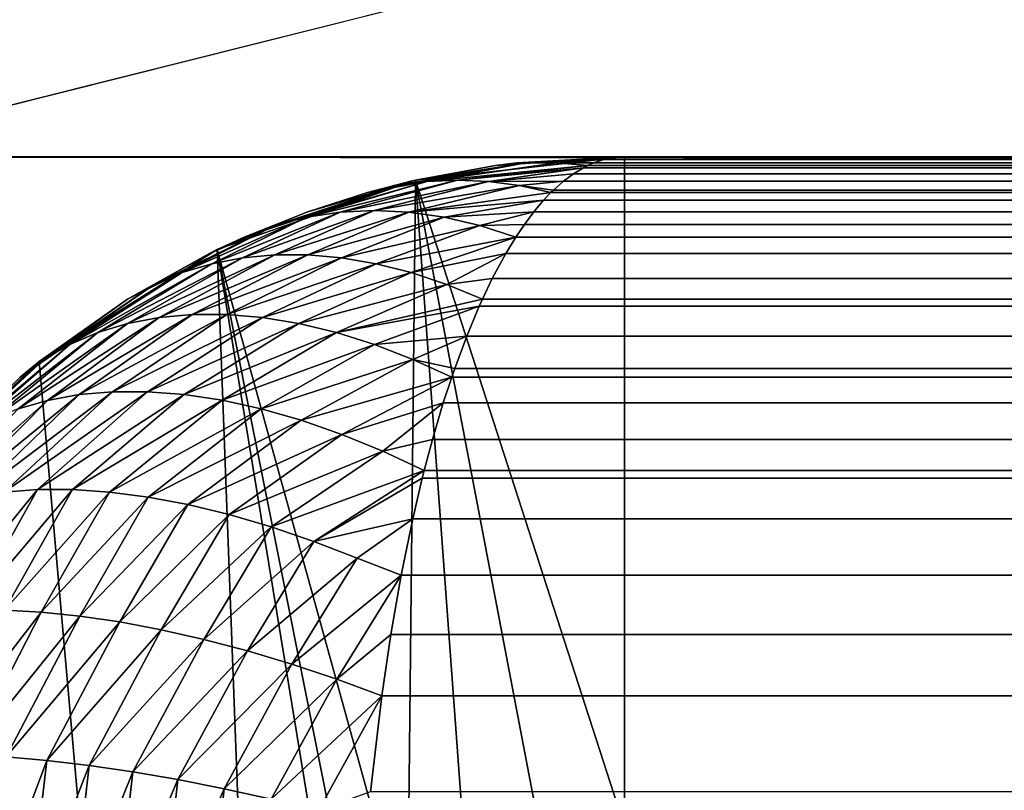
# Model space of a CAD drawing. Header units: inches. Extents: x -17.4 to 17.4, y -0.1 to 14.
# Tile 47 of 256: x -15.3076 to -15.2635, y 0.5041 to 0.5386. Entities that reach past the tile are written whole.
import ezdxf

# ---------------------------------------------------------------- set-up
doc = ezdxf.new("R2010")
doc.units = ezdxf.units.IN
doc.header["$LTSCALE"] = 65.185185
doc.header["$MEASUREMENT"] = 0
for name, color, linetype in [('10', 7, 'CONTINUOUS'), ('140', 7, 'CONTINUOUS'), ('149', 7, 'CONTINUOUS'), ('150', 7, 'CONTINUOUS'), ('154', 7, 'CONTINUOUS'), ('174', 7, 'CONTINUOUS'), ('177', 7, 'CONTINUOUS'), ('190', 7, 'CONTINUOUS'), ('195', 7, 'CONTINUOUS'), ('2', 7, 'CONTINUOUS'), ('202', 7, 'CONTINUOUS'), ('204', 7, 'CONTINUOUS'), ('343', 7, 'CONTINUOUS'), ('344', 7, 'CONTINUOUS'), ('351', 7, 'CONTINUOUS'), ('5', 7, 'CONTINUOUS'), ('8', 7, 'CONTINUOUS')]:
    doc.layers.add(name, color=color, linetype=linetype)

msp = doc.modelspace()

# ---------------------------------------------------------------- linework, layer by layer
at = {"layer": '10', "color": 7, "linetype": 'Continuous'}
for points in [[(16.2925, 0.690851, 13.216), (16.2925, 0.147442, 13.216), (-16.2925, 0.147442, 13.216), (16.2925, 0.690851, 13.216)], [(16.2925, 0.690851, 13.216), (-16.2925, 0.147442, 13.216), (6.4675, 0.628351, 13.216), (16.2925, 0.690851, 13.216)], [(-16.2925, 0.147442, 13.216), (-4.3425, 0.628351, 13.216), (4.3425, 0.690851, 13.216), (-16.2925, 0.147442, 13.216)], [(-4.405, 0.690851, 13.216), (-4.405, 0.628351, 13.216), (-16.2925, 0.147442, 13.216), (-4.405, 0.690851, 13.216)], [(-6.405, 0.628351, 13.216), (-4.405, 0.690851, 13.216), (-16.2925, 0.147442, 13.216), (-6.405, 0.628351, 13.216)], [(-6.4675, 0.690851, 13.216), (-6.4675, 0.628351, 13.216), (-16.2925, 0.147442, 13.216), (-6.4675, 0.690851, 13.216)], [(-16.2925, 0.690851, 13.216), (-6.4675, 0.690851, 13.216), (-16.2925, 0.147442, 13.216), (-16.2925, 0.690851, 13.216)], [(4.3425, 0.628351, 13.216), (-16.2925, 0.147442, 13.216), (4.3425, 0.690851, 13.216), (4.3425, 0.628351, 13.216)], [(-4.405, 0.628351, 13.216), (-4.3425, 0.628351, 13.216), (-16.2925, 0.147442, 13.216), (-4.405, 0.628351, 13.216)], [(-6.4675, 0.628351, 13.216), (-6.405, 0.628351, 13.216), (-16.2925, 0.147442, 13.216), (-6.4675, 0.628351, 13.216)], [(6.4675, 0.628351, 13.216), (-16.2925, 0.147442, 13.216), (6.405, 0.628351, 13.216), (6.4675, 0.628351, 13.216)], [(6.405, 0.628351, 13.216), (-16.2925, 0.147442, 13.216), (4.405, 0.628351, 13.216), (6.405, 0.628351, 13.216)], [(4.405, 0.628351, 13.216), (-16.2925, 0.147442, 13.216), (4.3425, 0.628351, 13.216), (4.405, 0.628351, 13.216)]]:
    msp.add_3dface(points, dxfattribs=at)
at = {"layer": '140', "color": 7, "linetype": 'Continuous'}
for points in [[(0, 4.384488, 10.444836), (-16.2925, 0.287222, 10.444836), (-16.2925, 4.384488, 10.444836), (0, 4.384488, 10.444836)], [(0, 0.287222, 10.444836), (-16.2925, 0.287222, 10.444836), (0, 4.384488, 10.444836), (0, 0.287222, 10.444836)]]:
    msp.add_3dface(points, dxfattribs=at)
at = {"layer": '149', "color": 7, "linetype": 'Continuous'}
for points in [[(-15.289846, 0.531447, 1.3435), (-15.2805, 0.5025, 1.3435), (-15.2805, 0.5325, 1.3435), (-15.289846, 0.531447, 1.3435)], [(-15.2805, 0.5325, 1.3435), (-15.2805, 0.5025, 1.3435), (15.2805, 0.5025, 1.3435), (-15.2805, 0.5325, 1.3435)], [(15.2805, 0.5325, 1.3435), (-15.2805, 0.5325, 1.3435), (15.2805, 0.5025, 1.3435), (15.2805, 0.5325, 1.3435)], [(-15.298723, 0.528341, 1.3435), (-15.290208, 0.497553, 1.3435), (-15.289846, 0.531447, 1.3435), (-15.298723, 0.528341, 1.3435)], [(-15.290208, 0.497553, 1.3435), (-15.287553, 0.500208, 1.3435), (-15.289846, 0.531447, 1.3435), (-15.290208, 0.497553, 1.3435)], [(-15.284208, 0.501913, 1.3435), (-15.2805, 0.5025, 1.3435), (-15.289846, 0.531447, 1.3435), (-15.284208, 0.501913, 1.3435)], [(-15.287553, 0.500208, 1.3435), (-15.284208, 0.501913, 1.3435), (-15.289846, 0.531447, 1.3435), (-15.287553, 0.500208, 1.3435)], [(-15.306687, 0.523337, 1.3435), (-15.2925, 0.3625, 1.3435), (-15.298723, 0.528341, 1.3435), (-15.306687, 0.523337, 1.3435)], [(-15.2925, 0.3625, 1.3435), (-15.2925, 0.4905, 1.3435), (-15.298723, 0.528341, 1.3435), (-15.2925, 0.3625, 1.3435)], [(-15.291913, 0.494208, 1.3435), (-15.290208, 0.497553, 1.3435), (-15.298723, 0.528341, 1.3435), (-15.291913, 0.494208, 1.3435)], [(-15.2925, 0.4905, 1.3435), (-15.291913, 0.494208, 1.3435), (-15.298723, 0.528341, 1.3435), (-15.2925, 0.4905, 1.3435)], [(-15.313337, 0.516687, 1.3435), (-15.2925, 0.3625, 1.3435), (-15.306687, 0.523337, 1.3435), (-15.313337, 0.516687, 1.3435)], [(-15.318341, 0.508723, 1.3435), (-15.2925, 0.3625, 1.3435), (-15.313337, 0.516687, 1.3435), (-15.318341, 0.508723, 1.3435)], [(-15.321447, 0.499846, 1.3435), (-15.2925, 0.3625, 1.3435), (-15.318341, 0.508723, 1.3435), (-15.321447, 0.499846, 1.3435)]]:
    msp.add_3dface(points, dxfattribs=at)
at = {"layer": '150', "color": 7, "linetype": 'Continuous'}
for points in [[(-15.2805, 0.5325, 1.3435), (15.2805, 0.5325, 1.3435), (-15.2805, 0.5325, 0.948), (-15.2805, 0.5325, 1.3435)], [(-15.2805, 0.5325, 0.948), (15.2805, 0.5325, 1.3435), (15.2805, 0.5325, 0.948), (-15.2805, 0.5325, 0.948)]]:
    msp.add_3dface(points, dxfattribs=at)
at = {"layer": '154', "color": 7, "linetype": 'Continuous'}
for points in [[(-15.281417, 0.532377, 0.944792), (-15.280959, 0.532469, 0.946395), (15.281417, 0.532377, 0.944792), (-15.281417, 0.532377, 0.944792)], [(-15.280959, 0.532469, 0.946395), (-15.2805, 0.5325, 0.948), (15.280959, 0.532469, 0.946395), (-15.280959, 0.532469, 0.946395)], [(15.281417, 0.532377, 0.944792), (-15.280959, 0.532469, 0.946395), (15.280959, 0.532469, 0.946395), (15.281417, 0.532377, 0.944792)], [(-15.2805, 0.5325, 0.948), (15.2805, 0.5325, 0.948), (15.280959, 0.532469, 0.946395), (-15.2805, 0.5325, 0.948)], [(-15.282781, 0.531734, 0.940016), (-15.282329, 0.532009, 0.941599), (15.282781, 0.531734, 0.940016), (-15.282781, 0.531734, 0.940016)], [(-15.282329, 0.532009, 0.941599), (-15.282148, 0.532102, 0.942232), (15.282329, 0.532009, 0.941599), (-15.282329, 0.532009, 0.941599)], [(15.282781, 0.531734, 0.940016), (-15.282329, 0.532009, 0.941599), (15.282329, 0.532009, 0.941599), (15.282781, 0.531734, 0.940016)], [(-15.282148, 0.532102, 0.942232), (-15.281874, 0.532224, 0.943192), (15.282148, 0.532102, 0.942232), (-15.282148, 0.532102, 0.942232)], [(15.282329, 0.532009, 0.941599), (-15.282148, 0.532102, 0.942232), (15.282148, 0.532102, 0.942232), (15.282329, 0.532009, 0.941599)], [(-15.281874, 0.532224, 0.943192), (-15.281417, 0.532377, 0.944792), (15.281874, 0.532224, 0.943192), (-15.281874, 0.532224, 0.943192)], [(15.282148, 0.532102, 0.942232), (-15.281874, 0.532224, 0.943192), (15.281874, 0.532224, 0.943192), (15.282148, 0.532102, 0.942232)], [(15.281874, 0.532224, 0.943192), (-15.281417, 0.532377, 0.944792), (15.281417, 0.532377, 0.944792), (15.281874, 0.532224, 0.943192)], [(-15.28323, 0.531399, 0.938445), (-15.282781, 0.531734, 0.940016), (15.28323, 0.531399, 0.938445), (-15.28323, 0.531399, 0.938445)], [(15.28323, 0.531399, 0.938445), (-15.282781, 0.531734, 0.940016), (15.282781, 0.531734, 0.940016), (15.28323, 0.531399, 0.938445)], [(-15.283674, 0.531004, 0.93689), (-15.28323, 0.531399, 0.938445), (15.283674, 0.531004, 0.93689), (-15.283674, 0.531004, 0.93689)], [(15.283674, 0.531004, 0.93689), (-15.28323, 0.531399, 0.938445), (15.28323, 0.531399, 0.938445), (15.283674, 0.531004, 0.93689)], [(-15.284114, 0.53055, 0.935352), (-15.283784, 0.530897, 0.936507), (15.284114, 0.53055, 0.935352), (-15.284114, 0.53055, 0.935352)], [(-15.283784, 0.530897, 0.936507), (-15.283674, 0.531004, 0.93689), (15.283784, 0.530897, 0.936507), (-15.283784, 0.530897, 0.936507)], [(15.284114, 0.53055, 0.935352), (-15.283784, 0.530897, 0.936507), (15.283784, 0.530897, 0.936507), (15.284114, 0.53055, 0.935352)], [(15.283784, 0.530897, 0.936507), (-15.283674, 0.531004, 0.93689), (15.283674, 0.531004, 0.93689), (15.283784, 0.530897, 0.936507)], [(-15.284547, 0.530039, 0.933835), (-15.284114, 0.53055, 0.935352), (15.284547, 0.530039, 0.933835), (-15.284547, 0.530039, 0.933835)], [(15.284547, 0.530039, 0.933835), (-15.284114, 0.53055, 0.935352), (15.284114, 0.53055, 0.935352), (15.284547, 0.530039, 0.933835)], [(-15.284975, 0.529471, 0.932339), (-15.284547, 0.530039, 0.933835), (15.284975, 0.529471, 0.932339), (-15.284975, 0.529471, 0.932339)], [(15.284975, 0.529471, 0.932339), (-15.284547, 0.530039, 0.933835), (15.284547, 0.530039, 0.933835), (15.284975, 0.529471, 0.932339)], [(-15.285362, 0.528898, 0.930983), (-15.284975, 0.529471, 0.932339), (15.285395, 0.528847, 0.930867), (-15.285362, 0.528898, 0.930983)], [(15.285395, 0.528847, 0.930867), (-15.284975, 0.529471, 0.932339), (15.284975, 0.529471, 0.932339), (15.285395, 0.528847, 0.930867)], [(-15.285808, 0.528168, 0.929423), (-15.285362, 0.528898, 0.930983), (15.285808, 0.528168, 0.929423), (-15.285808, 0.528168, 0.929423)], [(15.285808, 0.528168, 0.929423), (-15.285362, 0.528898, 0.930983), (15.285395, 0.528847, 0.930867), (15.285808, 0.528168, 0.929423)], [(-15.286411, 0.527051, 0.927312), (-15.285808, 0.528168, 0.929423), (15.286411, 0.527051, 0.927312), (-15.286411, 0.527051, 0.927312)], [(15.286411, 0.527051, 0.927312), (-15.285808, 0.528168, 0.929423), (15.285808, 0.528168, 0.929423), (15.286411, 0.527051, 0.927312)], [(-15.286853, 0.526131, 0.925764), (-15.286411, 0.527051, 0.927312), (15.286853, 0.526131, 0.925764), (-15.286853, 0.526131, 0.925764)], [(15.286853, 0.526131, 0.925764), (-15.286411, 0.527051, 0.927312), (15.286411, 0.527051, 0.927312), (15.286853, 0.526131, 0.925764)], [(-15.287555, 0.524475, 0.923308), (-15.286994, 0.525818, 0.925271), (15.287555, 0.524475, 0.923308), (-15.287555, 0.524475, 0.923308)], [(-15.286994, 0.525818, 0.925271), (-15.286853, 0.526131, 0.925764), (15.286994, 0.525818, 0.925271), (-15.286994, 0.525818, 0.925271)], [(15.287555, 0.524475, 0.923308), (-15.286994, 0.525818, 0.925271), (15.286994, 0.525818, 0.925271), (15.287555, 0.524475, 0.923308)], [(15.286994, 0.525818, 0.925271), (-15.286853, 0.526131, 0.925764), (15.286853, 0.526131, 0.925764), (15.286994, 0.525818, 0.925271)], [(-15.288091, 0.523027, 0.92143), (-15.287555, 0.524475, 0.923308), (15.288091, 0.523027, 0.92143), (-15.288091, 0.523027, 0.92143)], [(15.288091, 0.523027, 0.92143), (-15.287555, 0.524475, 0.923308), (15.287555, 0.524475, 0.923308), (15.288091, 0.523027, 0.92143)], [(-15.288227, 0.522633, 0.920955), (-15.288091, 0.523027, 0.92143), (15.288227, 0.522633, 0.920955), (-15.288227, 0.522633, 0.920955)], [(15.288227, 0.522633, 0.920955), (-15.288091, 0.523027, 0.92143), (15.288091, 0.523027, 0.92143), (15.288227, 0.522633, 0.920955)], [(-15.288603, 0.52148, 0.91964), (-15.288227, 0.522633, 0.920955), (15.288603, 0.52148, 0.91964), (-15.288603, 0.52148, 0.91964)], [(15.288603, 0.52148, 0.91964), (-15.288227, 0.522633, 0.920955), (15.288227, 0.522633, 0.920955), (15.288603, 0.52148, 0.91964)], [(-15.289087, 0.519838, 0.917945), (-15.288603, 0.52148, 0.91964), (15.289087, 0.519838, 0.917945), (-15.289087, 0.519838, 0.917945)], [(15.289087, 0.519838, 0.917945), (-15.288603, 0.52148, 0.91964), (15.288603, 0.52148, 0.91964), (15.289087, 0.519838, 0.917945)], [(-15.289455, 0.518457, 0.916657), (-15.289087, 0.519838, 0.917945), (15.289455, 0.518457, 0.916657), (-15.289455, 0.518457, 0.916657)], [(15.289455, 0.518457, 0.916657), (-15.289087, 0.519838, 0.917945), (15.289087, 0.519838, 0.917945), (15.289455, 0.518457, 0.916657)], [(-15.289543, 0.518108, 0.916349), (-15.289455, 0.518457, 0.916657), (15.289543, 0.518108, 0.916349), (-15.289543, 0.518108, 0.916349)], [(15.289543, 0.518108, 0.916349), (-15.289455, 0.518457, 0.916657), (15.289455, 0.518457, 0.916657), (15.289543, 0.518108, 0.916349)], [(-15.289969, 0.516298, 0.914857), (-15.289543, 0.518108, 0.916349), (15.289969, 0.516298, 0.914857), (-15.289969, 0.516298, 0.914857)], [(15.289969, 0.516298, 0.914857), (-15.289543, 0.518108, 0.916349), (15.289543, 0.518108, 0.916349), (15.289969, 0.516298, 0.914857)], [(-15.290491, 0.513766, 0.913033), (-15.289969, 0.516298, 0.914857), (15.290508, 0.513673, 0.912971), (-15.290491, 0.513766, 0.913033)], [(15.290508, 0.513673, 0.912971), (-15.289969, 0.516298, 0.914857), (15.289969, 0.516298, 0.914857), (15.290508, 0.513673, 0.912971)], [(-15.290955, 0.511116, 0.911408), (-15.290491, 0.513766, 0.913033), (15.290955, 0.511116, 0.911408), (-15.290955, 0.511116, 0.911408)], [(15.290955, 0.511116, 0.911408), (-15.290491, 0.513766, 0.913033), (15.290508, 0.513673, 0.912971), (15.290955, 0.511116, 0.911408)], [(-15.29136, 0.508368, 0.90999), (-15.290955, 0.511116, 0.911408), (15.29136, 0.508368, 0.90999), (-15.29136, 0.508368, 0.90999)], [(15.29136, 0.508368, 0.90999), (-15.290955, 0.511116, 0.911408), (15.290955, 0.511116, 0.911408), (15.29136, 0.508368, 0.90999)], [(-15.291857, 0.504066, 0.908251), (-15.29136, 0.508368, 0.90999), (15.291857, 0.504066, 0.908251), (-15.291857, 0.504066, 0.908251)], [(15.291857, 0.504066, 0.908251), (-15.29136, 0.508368, 0.90999), (15.29136, 0.508368, 0.90999), (15.291857, 0.504066, 0.908251)]]:
    msp.add_3dface(points, dxfattribs=at)
at = {"layer": '174', "color": 7, "linetype": 'Continuous'}
for points in [[(-15.289846, 0.531447, 1.3435), (-15.2805, 0.5325, 1.3435), (-15.286268, 0.532102, 0.946352), (-15.289846, 0.531447, 1.3435)], [(-15.286268, 0.532102, 0.946352), (-15.2805, 0.5325, 1.3435), (-15.285308, 0.532224, 0.946626), (-15.286268, 0.532102, 0.946352)], [(-15.2805, 0.5325, 1.3435), (-15.2805, 0.5325, 0.948), (-15.285308, 0.532224, 0.946626), (-15.2805, 0.5325, 1.3435)], [(-15.290055, 0.531399, 0.94527), (-15.289846, 0.531447, 1.3435), (-15.286268, 0.532102, 0.946352), (-15.290055, 0.531399, 0.94527)], [(-15.298723, 0.528341, 1.3435), (-15.289846, 0.531447, 1.3435), (-15.297517, 0.528898, 0.943138), (-15.298723, 0.528341, 1.3435)], [(-15.297517, 0.528898, 0.943138), (-15.289846, 0.531447, 1.3435), (-15.294665, 0.530039, 0.943953), (-15.297517, 0.528898, 0.943138)], [(-15.294665, 0.530039, 0.943953), (-15.289846, 0.531447, 1.3435), (-15.291995, 0.530896, 0.944716), (-15.294665, 0.530039, 0.943953)], [(-15.291995, 0.530896, 0.944716), (-15.289846, 0.531447, 1.3435), (-15.290055, 0.531399, 0.94527), (-15.291995, 0.530896, 0.944716)], [(-15.299077, 0.528168, 0.942692), (-15.298723, 0.528341, 1.3435), (-15.297517, 0.528898, 0.943138), (-15.299077, 0.528168, 0.942692)], [(-15.306687, 0.523337, 1.3435), (-15.298723, 0.528341, 1.3435), (-15.302737, 0.52613, 0.941646), (-15.306687, 0.523337, 1.3435)], [(-15.302737, 0.52613, 0.941646), (-15.298723, 0.528341, 1.3435), (-15.299077, 0.528168, 0.942692), (-15.302737, 0.52613, 0.941646)], [(-15.30707, 0.523027, 0.940408), (-15.306687, 0.523337, 1.3435), (-15.302737, 0.52613, 0.941646), (-15.30707, 0.523027, 0.940408)], [(-15.313337, 0.516687, 1.3435), (-15.306687, 0.523337, 1.3435), (-15.311843, 0.518458, 0.939045), (-15.313337, 0.516687, 1.3435)], [(-15.311843, 0.518458, 0.939045), (-15.306687, 0.523337, 1.3435), (-15.307546, 0.522633, 0.940273), (-15.311843, 0.518458, 0.939045)], [(-15.307546, 0.522633, 0.940273), (-15.306687, 0.523337, 1.3435), (-15.30707, 0.523027, 0.940408), (-15.307546, 0.522633, 0.940273)]]:
    msp.add_3dface(points, dxfattribs=at)
at = {"layer": '177', "color": 7, "linetype": 'Continuous'}
for points in [[(-15.280959, 0.532469, 0.946395), (-15.286268, 0.532102, 0.946352), (-15.285308, 0.532224, 0.946626), (-15.280959, 0.532469, 0.946395)], [(-15.286268, 0.532102, 0.946352), (-15.280959, 0.532469, 0.946395), (-15.284904, 0.532228, 0.944971), (-15.286268, 0.532102, 0.946352)], [(-15.2805, 0.5325, 0.948), (-15.280959, 0.532469, 0.946395), (-15.285308, 0.532224, 0.946626), (-15.2805, 0.5325, 0.948)], [(-15.280959, 0.532469, 0.946395), (-15.281417, 0.532377, 0.944792), (-15.284904, 0.532228, 0.944971), (-15.280959, 0.532469, 0.946395)], [(-15.291995, 0.530896, 0.944716), (-15.290055, 0.531399, 0.94527), (-15.284904, 0.532228, 0.944971), (-15.291995, 0.530896, 0.944716)], [(-15.290678, 0.531205, 0.943314), (-15.291995, 0.530896, 0.944716), (-15.284904, 0.532228, 0.944971), (-15.290678, 0.531205, 0.943314)], [(-15.289335, 0.531391, 0.941917), (-15.290678, 0.531205, 0.943314), (-15.283529, 0.532228, 0.943596), (-15.289335, 0.531391, 0.941917)], [(-15.283529, 0.532228, 0.943596), (-15.290678, 0.531205, 0.943314), (-15.284904, 0.532228, 0.944971), (-15.283529, 0.532228, 0.943596)], [(-15.290055, 0.531399, 0.94527), (-15.286268, 0.532102, 0.946352), (-15.284904, 0.532228, 0.944971), (-15.290055, 0.531399, 0.94527)], [(-15.282148, 0.532102, 0.942232), (-15.289335, 0.531391, 0.941917), (-15.283529, 0.532228, 0.943596), (-15.282148, 0.532102, 0.942232)], [(-15.282148, 0.532102, 0.942232), (-15.287968, 0.531453, 0.940533), (-15.289335, 0.531391, 0.941917), (-15.282148, 0.532102, 0.942232)], [(-15.282148, 0.532102, 0.942232), (-15.282329, 0.532009, 0.941599), (-15.287968, 0.531453, 0.940533), (-15.282148, 0.532102, 0.942232)], [(-15.282329, 0.532009, 0.941599), (-15.286583, 0.531391, 0.939166), (-15.287968, 0.531453, 0.940533), (-15.282329, 0.532009, 0.941599)], [(-15.282329, 0.532009, 0.941599), (-15.282781, 0.531734, 0.940016), (-15.286583, 0.531391, 0.939166), (-15.282329, 0.532009, 0.941599)], [(-15.281417, 0.532377, 0.944792), (-15.283529, 0.532228, 0.943596), (-15.284904, 0.532228, 0.944971), (-15.281417, 0.532377, 0.944792)], [(-15.281417, 0.532377, 0.944792), (-15.281874, 0.532224, 0.943192), (-15.283529, 0.532228, 0.943596), (-15.281417, 0.532377, 0.944792)], [(-15.281874, 0.532224, 0.943192), (-15.282148, 0.532102, 0.942232), (-15.283529, 0.532228, 0.943596), (-15.281874, 0.532224, 0.943192)], [(-15.282781, 0.531734, 0.940016), (-15.28323, 0.531399, 0.938445), (-15.286583, 0.531391, 0.939166), (-15.282781, 0.531734, 0.940016)], [(-15.297517, 0.528898, 0.943138), (-15.294665, 0.530039, 0.943953), (-15.290678, 0.531205, 0.943314), (-15.297517, 0.528898, 0.943138)], [(-15.296141, 0.529421, 0.941531), (-15.297517, 0.528898, 0.943138), (-15.290678, 0.531205, 0.943314), (-15.296141, 0.529421, 0.941531)], [(-15.294709, 0.529797, 0.939933), (-15.296141, 0.529421, 0.941531), (-15.289335, 0.531391, 0.941917), (-15.294709, 0.529797, 0.939933)], [(-15.289335, 0.531391, 0.941917), (-15.296141, 0.529421, 0.941531), (-15.290678, 0.531205, 0.943314), (-15.289335, 0.531391, 0.941917)], [(-15.293228, 0.530023, 0.938351), (-15.294709, 0.529797, 0.939933), (-15.287968, 0.531453, 0.940533), (-15.293228, 0.530023, 0.938351)], [(-15.287968, 0.531453, 0.940533), (-15.294709, 0.529797, 0.939933), (-15.289335, 0.531391, 0.941917), (-15.287968, 0.531453, 0.940533)], [(-15.294665, 0.530039, 0.943953), (-15.291995, 0.530896, 0.944716), (-15.290678, 0.531205, 0.943314), (-15.294665, 0.530039, 0.943953)], [(-15.286583, 0.531391, 0.939166), (-15.293228, 0.530023, 0.938351), (-15.287968, 0.531453, 0.940533), (-15.286583, 0.531391, 0.939166)], [(-15.291705, 0.530098, 0.936795), (-15.293228, 0.530023, 0.938351), (-15.286583, 0.531391, 0.939166), (-15.291705, 0.530098, 0.936795)], [(-15.285187, 0.531205, 0.937822), (-15.291705, 0.530098, 0.936795), (-15.286583, 0.531391, 0.939166), (-15.285187, 0.531205, 0.937822)], [(-15.290149, 0.530023, 0.935272), (-15.291705, 0.530098, 0.936795), (-15.285187, 0.531205, 0.937822), (-15.290149, 0.530023, 0.935272)], [(-15.283784, 0.530897, 0.936507), (-15.290149, 0.530023, 0.935272), (-15.285187, 0.531205, 0.937822), (-15.283784, 0.530897, 0.936507)], [(-15.28323, 0.531399, 0.938445), (-15.285187, 0.531205, 0.937822), (-15.286583, 0.531391, 0.939166), (-15.28323, 0.531399, 0.938445)], [(-15.28323, 0.531399, 0.938445), (-15.283674, 0.531004, 0.93689), (-15.285187, 0.531205, 0.937822), (-15.28323, 0.531399, 0.938445)], [(-15.283674, 0.531004, 0.93689), (-15.283784, 0.530897, 0.936507), (-15.285187, 0.531205, 0.937822), (-15.283674, 0.531004, 0.93689)], [(-15.283784, 0.530897, 0.936507), (-15.284114, 0.53055, 0.935352), (-15.290149, 0.530023, 0.935272), (-15.283784, 0.530897, 0.936507)], [(-15.284114, 0.53055, 0.935352), (-15.288567, 0.529797, 0.933791), (-15.290149, 0.530023, 0.935272), (-15.284114, 0.53055, 0.935352)], [(-15.284114, 0.53055, 0.935352), (-15.284547, 0.530039, 0.933835), (-15.288567, 0.529797, 0.933791), (-15.284114, 0.53055, 0.935352)], [(-15.298968, 0.527711, 0.936895), (-15.300291, 0.527313, 0.938466), (-15.294709, 0.529797, 0.939933), (-15.298968, 0.527711, 0.936895)], [(-15.294709, 0.529797, 0.939933), (-15.300291, 0.527313, 0.938466), (-15.296141, 0.529421, 0.941531), (-15.294709, 0.529797, 0.939933)], [(-15.297586, 0.527977, 0.935347), (-15.298968, 0.527711, 0.936895), (-15.293228, 0.530023, 0.938351), (-15.297586, 0.527977, 0.935347)], [(-15.293228, 0.530023, 0.938351), (-15.298968, 0.527711, 0.936895), (-15.294709, 0.529797, 0.939933), (-15.293228, 0.530023, 0.938351)], [(-15.296152, 0.528111, 0.93383), (-15.297586, 0.527977, 0.935347), (-15.291705, 0.530098, 0.936795), (-15.296152, 0.528111, 0.93383)], [(-15.291705, 0.530098, 0.936795), (-15.297586, 0.527977, 0.935347), (-15.293228, 0.530023, 0.938351), (-15.291705, 0.530098, 0.936795)], [(-15.290149, 0.530023, 0.935272), (-15.296152, 0.528111, 0.93383), (-15.291705, 0.530098, 0.936795), (-15.290149, 0.530023, 0.935272)], [(-15.294673, 0.528111, 0.93235), (-15.296152, 0.528111, 0.93383), (-15.290149, 0.530023, 0.935272), (-15.294673, 0.528111, 0.93235)], [(-15.288567, 0.529797, 0.933791), (-15.294673, 0.528111, 0.93235), (-15.290149, 0.530023, 0.935272), (-15.288567, 0.529797, 0.933791)], [(-15.293155, 0.527977, 0.930916), (-15.294673, 0.528111, 0.93235), (-15.288567, 0.529797, 0.933791), (-15.293155, 0.527977, 0.930916)], [(-15.286969, 0.529421, 0.932359), (-15.293155, 0.527977, 0.930916), (-15.288567, 0.529797, 0.933791), (-15.286969, 0.529421, 0.932359)], [(-15.284547, 0.530039, 0.933835), (-15.286969, 0.529421, 0.932359), (-15.288567, 0.529797, 0.933791), (-15.284547, 0.530039, 0.933835)], [(-15.284547, 0.530039, 0.933835), (-15.284975, 0.529471, 0.932339), (-15.286969, 0.529421, 0.932359), (-15.284547, 0.530039, 0.933835)], [(-15.302737, 0.52613, 0.941646), (-15.299077, 0.528168, 0.942692), (-15.296141, 0.529421, 0.941531), (-15.302737, 0.52613, 0.941646)], [(-15.301548, 0.526786, 0.940053), (-15.302737, 0.52613, 0.941646), (-15.296141, 0.529421, 0.941531), (-15.301548, 0.526786, 0.940053)], [(-15.300291, 0.527313, 0.938466), (-15.301548, 0.526786, 0.940053), (-15.296141, 0.529421, 0.941531), (-15.300291, 0.527313, 0.938466)], [(-15.299077, 0.528168, 0.942692), (-15.297517, 0.528898, 0.943138), (-15.296141, 0.529421, 0.941531), (-15.299077, 0.528168, 0.942692)], [(-15.291607, 0.527711, 0.929534), (-15.293155, 0.527977, 0.930916), (-15.286969, 0.529421, 0.932359), (-15.291607, 0.527711, 0.929534)], [(-15.285362, 0.528898, 0.930983), (-15.291607, 0.527711, 0.929534), (-15.286969, 0.529421, 0.932359), (-15.285362, 0.528898, 0.930983)], [(-15.284975, 0.529471, 0.932339), (-15.285362, 0.528898, 0.930983), (-15.286969, 0.529421, 0.932359), (-15.284975, 0.529471, 0.932339)], [(-15.285362, 0.528898, 0.930983), (-15.290036, 0.527314, 0.928211), (-15.291607, 0.527711, 0.929534), (-15.285362, 0.528898, 0.930983)], [(-15.285362, 0.528898, 0.930983), (-15.285808, 0.528168, 0.929423), (-15.290036, 0.527314, 0.928211), (-15.285362, 0.528898, 0.930983)], [(-15.301322, 0.525308, 0.9318), (-15.302733, 0.525036, 0.93344), (-15.296152, 0.528111, 0.93383), (-15.301322, 0.525308, 0.9318)], [(-15.296152, 0.528111, 0.93383), (-15.302733, 0.525036, 0.93344), (-15.297586, 0.527977, 0.935347), (-15.296152, 0.528111, 0.93383)], [(-15.299841, 0.525444, 0.930205), (-15.301322, 0.525308, 0.9318), (-15.294673, 0.528111, 0.93235), (-15.299841, 0.525444, 0.930205)], [(-15.294673, 0.528111, 0.93235), (-15.301322, 0.525308, 0.9318), (-15.296152, 0.528111, 0.93383), (-15.294673, 0.528111, 0.93235)], [(-15.293155, 0.527977, 0.930916), (-15.299841, 0.525444, 0.930205), (-15.294673, 0.528111, 0.93235), (-15.293155, 0.527977, 0.930916)], [(-15.285808, 0.528168, 0.929423), (-15.28845, 0.526787, 0.926953), (-15.290036, 0.527314, 0.928211), (-15.285808, 0.528168, 0.929423)], [(-15.285808, 0.528168, 0.929423), (-15.286411, 0.527051, 0.927312), (-15.28845, 0.526787, 0.926953), (-15.285808, 0.528168, 0.929423)], [(-15.304068, 0.524631, 0.935117), (-15.305319, 0.524093, 0.93682), (-15.298968, 0.527711, 0.936895), (-15.304068, 0.524631, 0.935117)], [(-15.298968, 0.527711, 0.936895), (-15.305319, 0.524093, 0.93682), (-15.300291, 0.527313, 0.938466), (-15.298968, 0.527711, 0.936895)], [(-15.302733, 0.525036, 0.93344), (-15.304068, 0.524631, 0.935117), (-15.297586, 0.527977, 0.935347), (-15.302733, 0.525036, 0.93344)], [(-15.297586, 0.527977, 0.935347), (-15.304068, 0.524631, 0.935117), (-15.298968, 0.527711, 0.936895), (-15.297586, 0.527977, 0.935347)], [(-15.298299, 0.525445, 0.928663), (-15.299841, 0.525444, 0.930205), (-15.293155, 0.527977, 0.930916), (-15.298299, 0.525445, 0.928663)], [(-15.291607, 0.527711, 0.929534), (-15.298299, 0.525445, 0.928663), (-15.293155, 0.527977, 0.930916), (-15.291607, 0.527711, 0.929534)], [(-15.296704, 0.525309, 0.927182), (-15.298299, 0.525445, 0.928663), (-15.291607, 0.527711, 0.929534), (-15.296704, 0.525309, 0.927182)], [(-15.290036, 0.527314, 0.928211), (-15.296704, 0.525309, 0.927182), (-15.291607, 0.527711, 0.929534), (-15.290036, 0.527314, 0.928211)], [(-15.305319, 0.524093, 0.93682), (-15.30648, 0.523426, 0.938542), (-15.300291, 0.527313, 0.938466), (-15.305319, 0.524093, 0.93682)], [(-15.300291, 0.527313, 0.938466), (-15.30648, 0.523426, 0.938542), (-15.301548, 0.526786, 0.940053), (-15.300291, 0.527313, 0.938466)], [(-15.295064, 0.525037, 0.92577), (-15.296704, 0.525309, 0.927182), (-15.290036, 0.527314, 0.928211), (-15.295064, 0.525037, 0.92577)], [(-15.28845, 0.526787, 0.926953), (-15.295064, 0.525037, 0.92577), (-15.290036, 0.527314, 0.928211), (-15.28845, 0.526787, 0.926953)], [(-15.307546, 0.522633, 0.940273), (-15.30707, 0.523027, 0.940408), (-15.301548, 0.526786, 0.940053), (-15.307546, 0.522633, 0.940273)], [(-15.30648, 0.523426, 0.938542), (-15.307546, 0.522633, 0.940273), (-15.301548, 0.526786, 0.940053), (-15.30648, 0.523426, 0.938542)], [(-15.30707, 0.523027, 0.940408), (-15.302737, 0.52613, 0.941646), (-15.301548, 0.526786, 0.940053), (-15.30707, 0.523027, 0.940408)], [(-15.293387, 0.524632, 0.924435), (-15.295064, 0.525037, 0.92577), (-15.28845, 0.526787, 0.926953), (-15.293387, 0.524632, 0.924435)], [(-15.286853, 0.526131, 0.925764), (-15.293387, 0.524632, 0.924435), (-15.28845, 0.526787, 0.926953), (-15.286853, 0.526131, 0.925764)], [(-15.286411, 0.527051, 0.927312), (-15.286853, 0.526131, 0.925764), (-15.28845, 0.526787, 0.926953), (-15.286411, 0.527051, 0.927312)], [(-15.286853, 0.526131, 0.925764), (-15.286994, 0.525818, 0.925271), (-15.293387, 0.524632, 0.924435), (-15.286853, 0.526131, 0.925764)], [(-15.286994, 0.525818, 0.925271), (-15.291684, 0.524094, 0.923184), (-15.293387, 0.524632, 0.924435), (-15.286994, 0.525818, 0.925271)], [(-15.286994, 0.525818, 0.925271), (-15.287555, 0.524475, 0.923308), (-15.291684, 0.524094, 0.923184), (-15.286994, 0.525818, 0.925271)], [(-15.304906, 0.521852, 0.928304), (-15.306316, 0.521595, 0.930003), (-15.299841, 0.525444, 0.930205), (-15.304906, 0.521852, 0.928304)], [(-15.299841, 0.525444, 0.930205), (-15.306316, 0.521595, 0.930003), (-15.301322, 0.525308, 0.9318), (-15.299841, 0.525444, 0.930205)], [(-15.303411, 0.521982, 0.926665), (-15.304906, 0.521852, 0.928304), (-15.298299, 0.525445, 0.928663), (-15.303411, 0.521982, 0.926665)], [(-15.298299, 0.525445, 0.928663), (-15.304906, 0.521852, 0.928304), (-15.299841, 0.525444, 0.930205), (-15.298299, 0.525445, 0.928663)], [(-15.296704, 0.525309, 0.927182), (-15.303411, 0.521982, 0.926665), (-15.298299, 0.525445, 0.928663), (-15.296704, 0.525309, 0.927182)], [(-15.307634, 0.521211, 0.931751), (-15.308851, 0.520702, 0.933539), (-15.302733, 0.525036, 0.93344), (-15.307634, 0.521211, 0.931751)], [(-15.302733, 0.525036, 0.93344), (-15.308851, 0.520702, 0.933539), (-15.304068, 0.524631, 0.935117), (-15.302733, 0.525036, 0.93344)], [(-15.306316, 0.521595, 0.930003), (-15.307634, 0.521211, 0.931751), (-15.301322, 0.525308, 0.9318), (-15.306316, 0.521595, 0.930003)], [(-15.301322, 0.525308, 0.9318), (-15.307634, 0.521211, 0.931751), (-15.302733, 0.525036, 0.93344), (-15.301322, 0.525308, 0.9318)], [(-15.30184, 0.521982, 0.925093), (-15.303411, 0.521982, 0.926665), (-15.296704, 0.525309, 0.927182), (-15.30184, 0.521982, 0.925093)], [(-15.295064, 0.525037, 0.92577), (-15.30184, 0.521982, 0.925093), (-15.296704, 0.525309, 0.927182), (-15.295064, 0.525037, 0.92577)], [(-15.3002, 0.521853, 0.923598), (-15.30184, 0.521982, 0.925093), (-15.295064, 0.525037, 0.92577), (-15.3002, 0.521853, 0.923598)], [(-15.293387, 0.524632, 0.924435), (-15.3002, 0.521853, 0.923598), (-15.295064, 0.525037, 0.92577), (-15.293387, 0.524632, 0.924435)], [(-15.308851, 0.520702, 0.933539), (-15.309963, 0.520071, 0.935358), (-15.304068, 0.524631, 0.935117), (-15.308851, 0.520702, 0.933539)], [(-15.304068, 0.524631, 0.935117), (-15.309963, 0.520071, 0.935358), (-15.305319, 0.524093, 0.93682), (-15.304068, 0.524631, 0.935117)], [(-15.298502, 0.521596, 0.922187), (-15.3002, 0.521853, 0.923598), (-15.293387, 0.524632, 0.924435), (-15.298502, 0.521596, 0.922187)], [(-15.291684, 0.524094, 0.923184), (-15.298502, 0.521596, 0.922187), (-15.293387, 0.524632, 0.924435), (-15.291684, 0.524094, 0.923184)], [(-15.309963, 0.520071, 0.935358), (-15.310961, 0.519322, 0.937196), (-15.305319, 0.524093, 0.93682), (-15.309963, 0.520071, 0.935358)], [(-15.305319, 0.524093, 0.93682), (-15.310961, 0.519322, 0.937196), (-15.30648, 0.523426, 0.938542), (-15.305319, 0.524093, 0.93682)], [(-15.296754, 0.521212, 0.92087), (-15.298502, 0.521596, 0.922187), (-15.291684, 0.524094, 0.923184), (-15.296754, 0.521212, 0.92087)], [(-15.289962, 0.523428, 0.922023), (-15.296754, 0.521212, 0.92087), (-15.291684, 0.524094, 0.923184), (-15.289962, 0.523428, 0.922023)], [(-15.287555, 0.524475, 0.923308), (-15.289962, 0.523428, 0.922023), (-15.291684, 0.524094, 0.923184), (-15.287555, 0.524475, 0.923308)], [(-15.287555, 0.524475, 0.923308), (-15.288091, 0.523027, 0.92143), (-15.289962, 0.523428, 0.922023), (-15.287555, 0.524475, 0.923308)], [(-15.311843, 0.518458, 0.939045), (-15.307546, 0.522633, 0.940273), (-15.30648, 0.523426, 0.938542), (-15.311843, 0.518458, 0.939045)], [(-15.310961, 0.519322, 0.937196), (-15.311843, 0.518458, 0.939045), (-15.30648, 0.523426, 0.938542), (-15.310961, 0.519322, 0.937196)], [(-15.294966, 0.520704, 0.919652), (-15.296754, 0.521212, 0.92087), (-15.289962, 0.523428, 0.922023), (-15.294966, 0.520704, 0.919652)], [(-15.288227, 0.522633, 0.920955), (-15.294966, 0.520704, 0.919652), (-15.289962, 0.523428, 0.922023), (-15.288227, 0.522633, 0.920955)], [(-15.288091, 0.523027, 0.92143), (-15.288227, 0.522633, 0.920955), (-15.289962, 0.523428, 0.922023), (-15.288091, 0.523027, 0.92143)], [(-15.288227, 0.522633, 0.920955), (-15.293147, 0.520073, 0.91854), (-15.294966, 0.520704, 0.919652), (-15.288227, 0.522633, 0.920955)], [(-15.288227, 0.522633, 0.920955), (-15.288603, 0.52148, 0.91964), (-15.293147, 0.520073, 0.91854), (-15.288227, 0.522633, 0.920955)], [(-15.309646, 0.517265, 0.92668), (-15.310927, 0.516929, 0.928469), (-15.304906, 0.521852, 0.928304), (-15.309646, 0.517265, 0.92668)], [(-15.304906, 0.521852, 0.928304), (-15.310927, 0.516929, 0.928469), (-15.306316, 0.521595, 0.930003), (-15.304906, 0.521852, 0.928304)], [(-15.30826, 0.51749, 0.924954), (-15.309646, 0.517265, 0.92668), (-15.303411, 0.521982, 0.926665), (-15.30826, 0.51749, 0.924954)], [(-15.303411, 0.521982, 0.926665), (-15.309646, 0.517265, 0.92668), (-15.304906, 0.521852, 0.928304), (-15.303411, 0.521982, 0.926665)], [(-15.306776, 0.517603, 0.9233), (-15.30826, 0.51749, 0.924954), (-15.30184, 0.521982, 0.925093), (-15.306776, 0.517603, 0.9233)], [(-15.30184, 0.521982, 0.925093), (-15.30826, 0.51749, 0.924954), (-15.303411, 0.521982, 0.926665), (-15.30184, 0.521982, 0.925093)], [(-15.3002, 0.521853, 0.923598), (-15.306776, 0.517603, 0.9233), (-15.30184, 0.521982, 0.925093), (-15.3002, 0.521853, 0.923598)], [(-15.305202, 0.517603, 0.921726), (-15.306776, 0.517603, 0.9233), (-15.3002, 0.521853, 0.923598), (-15.305202, 0.517603, 0.921726)], [(-15.298502, 0.521596, 0.922187), (-15.305202, 0.517603, 0.921726), (-15.3002, 0.521853, 0.923598), (-15.298502, 0.521596, 0.922187)], [(-15.310927, 0.516929, 0.928469), (-15.312096, 0.516485, 0.93031), (-15.306316, 0.521595, 0.930003), (-15.310927, 0.516929, 0.928469)], [(-15.306316, 0.521595, 0.930003), (-15.312096, 0.516485, 0.93031), (-15.307634, 0.521211, 0.931751), (-15.306316, 0.521595, 0.930003)], [(-15.303548, 0.51749, 0.920242), (-15.305202, 0.517603, 0.921726), (-15.298502, 0.521596, 0.922187), (-15.303548, 0.51749, 0.920242)], [(-15.296754, 0.521212, 0.92087), (-15.303548, 0.51749, 0.920242), (-15.298502, 0.521596, 0.922187), (-15.296754, 0.521212, 0.92087)], [(-15.288603, 0.52148, 0.91964), (-15.291309, 0.519324, 0.917541), (-15.293147, 0.520073, 0.91854), (-15.288603, 0.52148, 0.91964)], [(-15.288603, 0.52148, 0.91964), (-15.289087, 0.519838, 0.917945), (-15.291309, 0.519324, 0.917541), (-15.288603, 0.52148, 0.91964)], [(-15.301822, 0.517266, 0.918855), (-15.303548, 0.51749, 0.920242), (-15.296754, 0.521212, 0.92087), (-15.301822, 0.517266, 0.918855)], [(-15.294966, 0.520704, 0.919652), (-15.301822, 0.517266, 0.918855), (-15.296754, 0.521212, 0.92087), (-15.294966, 0.520704, 0.919652)], [(-15.300033, 0.51693, 0.917574), (-15.301822, 0.517266, 0.918855), (-15.294966, 0.520704, 0.919652), (-15.300033, 0.51693, 0.917574)], [(-15.293147, 0.520073, 0.91854), (-15.300033, 0.51693, 0.917574), (-15.294966, 0.520704, 0.919652), (-15.293147, 0.520073, 0.91854)], [(-15.298192, 0.516485, 0.916405), (-15.300033, 0.51693, 0.917574), (-15.293147, 0.520073, 0.91854), (-15.298192, 0.516485, 0.916405)], [(-15.291309, 0.519324, 0.917541), (-15.298192, 0.516485, 0.916405), (-15.293147, 0.520073, 0.91854), (-15.291309, 0.519324, 0.917541)], [(-15.289087, 0.519838, 0.917945), (-15.289455, 0.518457, 0.916657), (-15.291309, 0.519324, 0.917541), (-15.289087, 0.519838, 0.917945)], [(-15.296309, 0.515934, 0.915355), (-15.298192, 0.516485, 0.916405), (-15.291309, 0.519324, 0.917541), (-15.296309, 0.515934, 0.915355)], [(-15.289455, 0.518457, 0.916657), (-15.296309, 0.515934, 0.915355), (-15.291309, 0.519324, 0.917541), (-15.289455, 0.518457, 0.916657)], [(-15.289455, 0.518457, 0.916657), (-15.294394, 0.51528, 0.91443), (-15.296309, 0.515934, 0.915355), (-15.289455, 0.518457, 0.916657)], [(-15.289455, 0.518457, 0.916657), (-15.289543, 0.518108, 0.916349), (-15.294394, 0.51528, 0.91443), (-15.289455, 0.518457, 0.916657)], [(-15.289543, 0.518108, 0.916349), (-15.289969, 0.516298, 0.914857), (-15.294394, 0.51528, 0.91443), (-15.289543, 0.518108, 0.916349)], [(-15.309789, 0.512203, 0.920262), (-15.311241, 0.512115, 0.921902), (-15.306776, 0.517603, 0.9233), (-15.309789, 0.512203, 0.920262)], [(-15.306776, 0.517603, 0.9233), (-15.311241, 0.512115, 0.921902), (-15.30826, 0.51749, 0.924954), (-15.306776, 0.517603, 0.9233)], [(-15.308239, 0.512203, 0.918711), (-15.309789, 0.512203, 0.920262), (-15.305202, 0.517603, 0.921726), (-15.308239, 0.512203, 0.918711)], [(-15.305202, 0.517603, 0.921726), (-15.309789, 0.512203, 0.920262), (-15.306776, 0.517603, 0.9233), (-15.305202, 0.517603, 0.921726)], [(-15.303548, 0.51749, 0.920242), (-15.308239, 0.512203, 0.918711), (-15.305202, 0.517603, 0.921726), (-15.303548, 0.51749, 0.920242)], [(-15.306598, 0.512115, 0.91726), (-15.308239, 0.512203, 0.918711), (-15.303548, 0.51749, 0.920242), (-15.306598, 0.512115, 0.91726)], [(-15.301822, 0.517266, 0.918855), (-15.306598, 0.512115, 0.91726), (-15.303548, 0.51749, 0.920242), (-15.301822, 0.517266, 0.918855)], [(-15.304876, 0.511938, 0.915914), (-15.306598, 0.512115, 0.91726), (-15.301822, 0.517266, 0.918855), (-15.304876, 0.511938, 0.915914)], [(-15.300033, 0.51693, 0.917574), (-15.304876, 0.511938, 0.915914), (-15.301822, 0.517266, 0.918855), (-15.300033, 0.51693, 0.917574)], [(-15.303083, 0.511674, 0.914682), (-15.304876, 0.511938, 0.915914), (-15.300033, 0.51693, 0.917574), (-15.303083, 0.511674, 0.914682)], [(-15.298192, 0.516485, 0.916405), (-15.303083, 0.511674, 0.914682), (-15.300033, 0.51693, 0.917574), (-15.298192, 0.516485, 0.916405)], [(-15.301226, 0.511324, 0.913569), (-15.303083, 0.511674, 0.914682), (-15.298192, 0.516485, 0.916405), (-15.301226, 0.511324, 0.913569)], [(-15.296309, 0.515934, 0.915355), (-15.301226, 0.511324, 0.913569), (-15.298192, 0.516485, 0.916405), (-15.296309, 0.515934, 0.915355)], [(-15.289969, 0.516298, 0.914857), (-15.292458, 0.514525, 0.913634), (-15.294394, 0.51528, 0.91443), (-15.289969, 0.516298, 0.914857)], [(-15.289969, 0.516298, 0.914857), (-15.290491, 0.513766, 0.913033), (-15.292458, 0.514525, 0.913634), (-15.289969, 0.516298, 0.914857)], [(-15.299317, 0.51089, 0.912583), (-15.301226, 0.511324, 0.913569), (-15.296309, 0.515934, 0.915355), (-15.299317, 0.51089, 0.912583)], [(-15.294394, 0.51528, 0.91443), (-15.299317, 0.51089, 0.912583), (-15.296309, 0.515934, 0.915355), (-15.294394, 0.51528, 0.91443)], [(-15.297365, 0.510375, 0.911728), (-15.299317, 0.51089, 0.912583), (-15.294394, 0.51528, 0.91443), (-15.297365, 0.510375, 0.911728)], [(-15.292458, 0.514525, 0.913634), (-15.297365, 0.510375, 0.911728), (-15.294394, 0.51528, 0.91443), (-15.292458, 0.514525, 0.913634)], [(-15.295381, 0.50978, 0.911008), (-15.297365, 0.510375, 0.911728), (-15.292458, 0.514525, 0.913634), (-15.295381, 0.50978, 0.911008)], [(-15.290491, 0.513766, 0.913033), (-15.295381, 0.50978, 0.911008), (-15.292458, 0.514525, 0.913634), (-15.290491, 0.513766, 0.913033)], [(-15.290491, 0.513766, 0.913033), (-15.293376, 0.50911, 0.910428), (-15.295381, 0.50978, 0.911008), (-15.290491, 0.513766, 0.913033)], [(-15.290491, 0.513766, 0.913033), (-15.290955, 0.511116, 0.911408), (-15.293376, 0.50911, 0.910428), (-15.290491, 0.513766, 0.913033)], [(-15.306598, 0.512115, 0.91726), (-15.311517, 0.505762, 0.917031), (-15.308239, 0.512203, 0.918711), (-15.306598, 0.512115, 0.91726)], [(-15.309892, 0.50573, 0.915509), (-15.311517, 0.505762, 0.917031), (-15.306598, 0.512115, 0.91726), (-15.309892, 0.50573, 0.915509)], [(-15.304876, 0.511938, 0.915914), (-15.309892, 0.50573, 0.915509), (-15.306598, 0.512115, 0.91726), (-15.304876, 0.511938, 0.915914)], [(-15.308167, 0.505634, 0.914104), (-15.309892, 0.50573, 0.915509), (-15.304876, 0.511938, 0.915914), (-15.308167, 0.505634, 0.914104)], [(-15.303083, 0.511674, 0.914682), (-15.308167, 0.505634, 0.914104), (-15.304876, 0.511938, 0.915914), (-15.303083, 0.511674, 0.914682)], [(-15.306354, 0.505474, 0.912822), (-15.308167, 0.505634, 0.914104), (-15.303083, 0.511674, 0.914682), (-15.306354, 0.505474, 0.912822)], [(-15.301226, 0.511324, 0.913569), (-15.306354, 0.505474, 0.912822), (-15.303083, 0.511674, 0.914682), (-15.301226, 0.511324, 0.913569)], [(-15.304462, 0.50525, 0.91167), (-15.306354, 0.505474, 0.912822), (-15.301226, 0.511324, 0.913569), (-15.304462, 0.50525, 0.91167)], [(-15.299317, 0.51089, 0.912583), (-15.304462, 0.50525, 0.91167), (-15.301226, 0.511324, 0.913569), (-15.299317, 0.51089, 0.912583)], [(-15.3025, 0.504964, 0.910655), (-15.304462, 0.50525, 0.91167), (-15.299317, 0.51089, 0.912583), (-15.3025, 0.504964, 0.910655)], [(-15.297365, 0.510375, 0.911728), (-15.3025, 0.504964, 0.910655), (-15.299317, 0.51089, 0.912583), (-15.297365, 0.510375, 0.911728)], [(-15.290955, 0.511116, 0.911408), (-15.29136, 0.508368, 0.90999), (-15.293376, 0.50911, 0.910428), (-15.290955, 0.511116, 0.911408)], [(-15.300481, 0.504617, 0.909783), (-15.3025, 0.504964, 0.910655), (-15.297365, 0.510375, 0.911728), (-15.300481, 0.504617, 0.909783)], [(-15.295381, 0.50978, 0.911008), (-15.300481, 0.504617, 0.909783), (-15.297365, 0.510375, 0.911728), (-15.295381, 0.50978, 0.911008)], [(-15.298416, 0.504212, 0.909058), (-15.300481, 0.504617, 0.909783), (-15.295381, 0.50978, 0.911008), (-15.298416, 0.504212, 0.909058)], [(-15.293376, 0.50911, 0.910428), (-15.298416, 0.504212, 0.909058), (-15.295381, 0.50978, 0.911008), (-15.293376, 0.50911, 0.910428)], [(-15.296314, 0.50375, 0.908484), (-15.298416, 0.504212, 0.909058), (-15.293376, 0.50911, 0.910428), (-15.296314, 0.50375, 0.908484)], [(-15.29136, 0.508368, 0.90999), (-15.296314, 0.50375, 0.908484), (-15.293376, 0.50911, 0.910428), (-15.29136, 0.508368, 0.90999)], [(-15.29136, 0.508368, 0.90999), (-15.294189, 0.503235, 0.908064), (-15.296314, 0.50375, 0.908484), (-15.29136, 0.508368, 0.90999)], [(-15.29136, 0.508368, 0.90999), (-15.291857, 0.504066, 0.908251), (-15.294189, 0.503235, 0.908064), (-15.29136, 0.508368, 0.90999)], [(-15.306354, 0.505474, 0.912822), (-15.309048, 0.498301, 0.911935), (-15.308167, 0.505634, 0.914104), (-15.306354, 0.505474, 0.912822)], [(-15.307205, 0.498206, 0.910741), (-15.309048, 0.498301, 0.911935), (-15.306354, 0.505474, 0.912822), (-15.307205, 0.498206, 0.910741)], [(-15.304462, 0.50525, 0.91167), (-15.307205, 0.498206, 0.910741), (-15.306354, 0.505474, 0.912822), (-15.304462, 0.50525, 0.91167)], [(-15.305282, 0.498078, 0.909683), (-15.307205, 0.498206, 0.910741), (-15.304462, 0.50525, 0.91167), (-15.305282, 0.498078, 0.909683)], [(-15.3025, 0.504964, 0.910655), (-15.305282, 0.498078, 0.909683), (-15.304462, 0.50525, 0.91167), (-15.3025, 0.504964, 0.910655)], [(-15.30329, 0.497919, 0.908767), (-15.305282, 0.498078, 0.909683), (-15.3025, 0.504964, 0.910655), (-15.30329, 0.497919, 0.908767)], [(-15.300481, 0.504617, 0.909783), (-15.30329, 0.497919, 0.908767), (-15.3025, 0.504964, 0.910655), (-15.300481, 0.504617, 0.909783)], [(-15.301239, 0.497729, 0.907997), (-15.30329, 0.497919, 0.908767), (-15.300481, 0.504617, 0.909783), (-15.301239, 0.497729, 0.907997)], [(-15.298416, 0.504212, 0.909058), (-15.301239, 0.497729, 0.907997), (-15.300481, 0.504617, 0.909783), (-15.298416, 0.504212, 0.909058)], [(-15.299141, 0.49751, 0.907379), (-15.301239, 0.497729, 0.907997), (-15.298416, 0.504212, 0.909058), (-15.299141, 0.49751, 0.907379)], [(-15.296314, 0.50375, 0.908484), (-15.299141, 0.49751, 0.907379), (-15.298416, 0.504212, 0.909058), (-15.296314, 0.50375, 0.908484)]]:
    msp.add_3dface(points, dxfattribs=at)
at = {"layer": '190', "linetype": 'Continuous'}
for points in [[(17.1875, 5), (-17.1875, 0.03), (13.911412, 14), (17.1875, 5)], [(-13.911412, 14), (-17.1875, 0.03), (-17.1875, 5), (-13.911412, 14)], [(-17.1875, 0.03), (-13.911412, 14), (13.911412, 14), (-17.1875, 0.03)], [(17.1875, 5), (17.1875, 0.03), (-17.1875, 0.03), (17.1875, 5)]]:
    msp.add_3dface(points, dxfattribs=at)
at = {"layer": '195', "linetype": 'Continuous'}
for points in [[(17.1875, 0.03, 13.28), (17.1875, 2, 13.28), (-17.1875, 2, 13.28), (17.1875, 0.03, 13.28)], [(-17.1875, 0.03, 13.28), (17.1875, 0.03, 13.28), (-17.1875, 2, 13.28), (-17.1875, 0.03, 13.28)]]:
    msp.add_3dface(points, dxfattribs=at)
at = {"layer": '2', "color": 7, "linetype": 'Continuous'}
for points in [[(-16.2925, 0.287222, 10.444836), (-16.2925, 4.384488, 10.444836), (16.2925, 4.384488, 10.444836), (-16.2925, 0.287222, 10.444836)], [(16.2925, 0.287222, 10.444836), (-16.2925, 0.287222, 10.444836), (16.2925, 4.384488, 10.444836), (16.2925, 0.287222, 10.444836)]]:
    msp.add_3dface(points, dxfattribs=at)
at = {"layer": '202', "linetype": 'Continuous'}
for points in [[(-16.3225, 0, 0.061), (16.3225, 0, 0.061), (-16.3225, 2.375, 0.061), (-16.3225, 0, 0.061)], [(16.3225, 0, 0.061), (16.3225, 2.375, 0.061), (-16.3225, 2.375, 0.061), (16.3225, 0, 0.061)]]:
    msp.add_3dface(points, dxfattribs=at)
at = {"layer": '204', "linetype": 'Continuous'}
for points in [[(16.3225, 2.375, 10.444836), (16.3225, 0.226488, 10.444836), (-16.3225, 0.226488, 10.444836), (16.3225, 2.375, 10.444836)], [(-16.3225, 2.375, 10.444836), (16.3225, 2.375, 10.444836), (-16.3225, 0.226488, 10.444836), (-16.3225, 2.375, 10.444836)]]:
    msp.add_3dface(points, dxfattribs=at)
at = {"layer": '343', "linetype": 'Continuous'}
for points in [[(15.3225, 0.5325, 0.906), (15.3225, 0.0625, 0.906), (-15.3225, 0.0625, 0.906), (15.3225, 0.5325, 0.906)], [(15.3225, 0.5325, 0.906), (-15.3225, 0.0625, 0.906), (-15.3225, 0.5325, 0.906), (15.3225, 0.5325, 0.906)]]:
    msp.add_3dface(points, dxfattribs=at)
at = {"layer": '344', "linetype": 'Continuous'}
for points in [[(15.3225, 0.5325, 1.3435), (15.3225, 0.5325, 0.906), (-15.3225, 0.5325, 0.906), (15.3225, 0.5325, 1.3435)], [(15.3225, 0.5325, 1.3435), (-15.3225, 0.5325, 0.906), (-15.3225, 0.5325, 1.3435), (15.3225, 0.5325, 1.3435)]]:
    msp.add_3dface(points, dxfattribs=at)
at = {"layer": '351', "linetype": 'Continuous'}
for points in [[(15.3225, 0.5025, 1.3435), (15.3225, 0.5325, 1.3435), (-15.3225, 0.5325, 1.3435), (15.3225, 0.5025, 1.3435)], [(15.3225, 0.5025, 1.3435), (-15.3225, 0.5325, 1.3435), (-15.3225, 0.5025, 1.3435), (15.3225, 0.5025, 1.3435)]]:
    msp.add_3dface(points, dxfattribs=at)
at = {"layer": '5', "color": 7, "linetype": 'Continuous'}
for points in [[(-16.2925, 0.690851, 13.24), (-16.2925, 0.147442, 13.24), (16.2925, 0.147442, 13.24), (-16.2925, 0.690851, 13.24)], [(-6.4675, 0.628351, 13.24), (-16.2925, 0.690851, 13.24), (16.2925, 0.147442, 13.24), (-6.4675, 0.628351, 13.24)]]:
    msp.add_3dface(points, dxfattribs=at)
at = {"layer": '8', "color": 7, "linetype": 'Continuous'}
for points in [[(16.2925, 0.287222, 10.468836), (16.2925, 4.384488, 10.468836), (-16.2925, 4.384488, 10.468836), (16.2925, 0.287222, 10.468836)], [(16.2925, 0.287222, 10.468836), (-16.2925, 4.384488, 10.468836), (-16.2925, 0.287222, 10.468836), (16.2925, 0.287222, 10.468836)]]:
    msp.add_3dface(points, dxfattribs=at)

doc.saveas('drawing.dxf')
